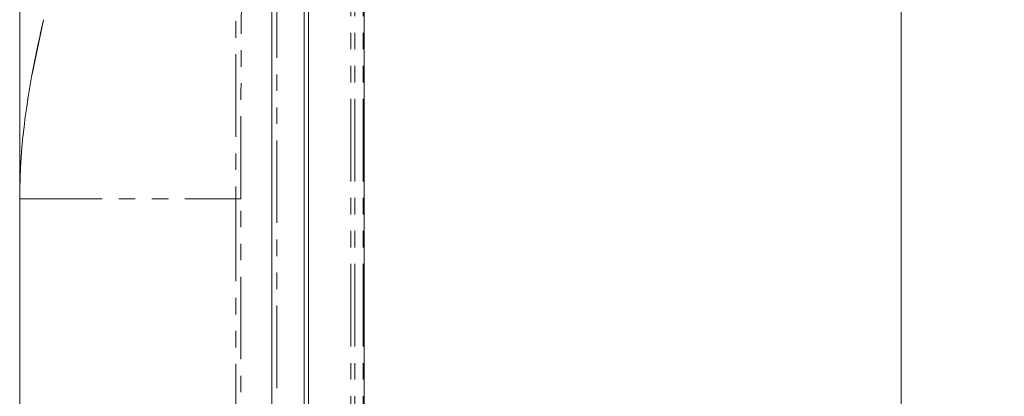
# Model space of a CAD drawing. Header units: millimetres. Extents: x 19 to 844, y 7 to 552.
# Tile 127 of 177: x 401 to 477, y 311 to 340. Entities that reach past the tile are written whole.
import ezdxf

# ---------------------------------------------------------------- set-up
doc = ezdxf.new("R2010")
doc.units = ezdxf.units.MM
doc.linetypes.add('PHANTOM', pattern=[12.7, 6.35, -1.27, 1.27, -1.27, 1.27, -1.27])
doc.styles.add('SLDTEXTSTYLE0', font='TXT', dxfattribs={"width": 0.75})
doc.dimstyles.new('SLDDIMSTYLE1', dxfattribs={"dimtxt": 3.5, "dimasz": 3.302, "dimexe": 0, "dimexo": 0.0625, "dimgap": 0.875, "dimtad": 0, "dimtih": 1, "dimtoh": 1, "dimdec": 1, "dimlfac": 2.5, "dimrnd": 1e-09, "dimzin": 12, "dimdsep": 46, "dimtxsty": 'SLDTEXTSTYLE0', "dimsah": 1, "dimcen": 0.09, "dimadec": 0, "dimazin": 3, "dimtfac": 1, "dimtdec": 1, "dimtofl": 0, "dimtmove": 0, "dimatfit": 3, "dimfxl": 0, "dimfrac": 2, "dimtolj": 1, "dimtzin": 12, "dimarcsym": 0})

# ---------------------------------------------------------------- blocks, each defined once
blk = doc.blocks.new('_D_12')
at = {"color": 7, "linetype": 'Continuous', "lineweight": 0}
for p, q in [((400.806, 327.919), (400.806, 396.062)), ((427.286, 378.819), (427.286, 396.062)), ((400.806, 392.887), (409.52, 392.887)), ((427.286, 392.887), (418.572, 392.887))]:
    blk.add_line(p, q, dxfattribs=at)
for points in [[(400.806, 392.887), (404.108, 392.379), (404.108, 393.395)], [(427.286, 392.887), (423.984, 393.395), (423.984, 392.379)]]:
    blk.add_solid(points, dxfattribs=at)
at = {"color": 7, "linetype": 'Continuous', "lineweight": 0, "insert": (409.52, 394.621), "char_height": 3.5, "attachment_point": 1, "style": 'SLDTEXTSTYLE0'}
blk.add_mtext('66.2', dxfattribs=at)
blk = doc.blocks.new('_D_13')
at = {"color": 7, "linetype": 'Continuous', "lineweight": 0}
for p, q in [((424.276, 379.673), (471.763, 379.673)), ((468.588, 379.673), (468.588, 291.927)), ((468.588, 198.625), (468.588, 286.371)), ((457.656, 198.625), (471.763, 198.625))]:
    blk.add_line(p, q, dxfattribs=at)
for points in [[(468.588, 379.673), (468.08, 376.371), (469.096, 376.371)], [(468.588, 198.625), (469.096, 201.927), (468.08, 201.927)]]:
    blk.add_solid(points, dxfattribs=at)
at = {"color": 7, "linetype": 'Continuous', "lineweight": 0, "insert": (462.77, 290.883), "char_height": 3.5, "attachment_point": 1, "style": 'SLDTEXTSTYLE0'}
blk.add_mtext('452.6', dxfattribs=at)

msp = doc.modelspace()

# ---------------------------------------------------------------- linework, layer by layer
at = {"color": 7, "linetype": 'Continuous', "lineweight": 15}
for p, q in [((420.206, 377.662), (420.206, 223.186)), ((422.686, 223.168), (422.686, 377.665)), ((422.686, 223.186), (422.686, 377.662)), ((423.006, 239.084), (423.006, 377.681)), ((427.286, 376.26), (427.286, 239.084)), ((402.637, 340.424), (401.762, 336.239)), ((400.806, 266.653), (400.806, 326.648)), ((400.806, 326.648), (400.806, 326.649))]:
    msp.add_line(p, q, dxfattribs=at)
at = {"color": 8, "linetype": 'PHANTOM', "lineweight": 0}
for p, q in [((420.571, 223.186), (420.571, 377.662)), ((426.261, 239.084), (426.261, 377.222)), ((426.585, 239.084), (426.585, 377.222)), ((427.204, 239.084), (427.205, 376.26)), ((417.425, 326.648), (417.424, 225.377)), ((417.808, 225.402), (417.808, 326.648))]:
    msp.add_line(p, q, dxfattribs=at)
at = {"color": 8, "linetype": 'PHANTOM', "lineweight": 0, "flags": 128}
msp.add_lwpolyline([(417.808, 326.648), (417.752, 326.648), (417.698, 326.648), (417.647, 326.648), (417.597, 326.648), (417.551, 326.648), (417.506, 326.648), (417.464, 326.648), (417.425, 326.648)], dxfattribs=at)
at = {"color": 8, "linetype": 'PHANTOM', "lineweight": 0}
for points, knots in [([(417.522, 375.861), (417.514, 374.865), (417.497, 372.801), (417.476, 369.6), (417.456, 366.185), (417.435, 361.703), (417.42, 356.583), (417.413, 350.544), (417.413, 344.664), (417.418, 338.51), (417.423, 332.556), (417.424, 328.577), (417.425, 326.648)], [0, 0, 0, 0, 0.060727, 0.125789, 0.195186, 0.268918, 0.398997, 0.507325, 0.637078, 0.757428, 0.882456, 1, 1, 1, 1]), ([(417.808, 326.648), (417.808, 327.564), (417.809, 329.614), (417.815, 333.023), (417.825, 336.207), (417.851, 342.357), (417.909, 351.248), (418.019, 363.547), (418.101, 371.746), (418.142, 375.846)], [0, 0, 0, 0, 0.0558137, 0.1249978, 0.2078567, 0.2499951, 0.4999918, 0.7499936, 1, 1, 1, 1]), ([(400.806, 326.648), (400.806, 326.648), (401.04, 326.648), (402.1, 326.648), (402.572, 326.648), (403.781, 326.648), (404.519, 326.648), (406.195, 326.648), (407.134, 326.648), (409.11, 326.648), (410.147, 326.648), (413.281, 326.648), (415.401, 326.648), (417.425, 326.648)], [0, 0, 0, 0, 0.25, 0.25, 0.375, 0.375, 0.5, 0.5, 0.625, 0.625, 0.75, 0.75, 1, 1, 1, 1])]:
    msp.add_open_spline(points, degree=3, knots=knots, dxfattribs=at)
at = {"color": 7, "linetype": 'Continuous', "lineweight": 15}
for points, knots in [([(402.649, 340.424), (402.544, 339.982), (401.511, 335.483), (400.806, 330.911), (400.806, 326.648)], [0.7227283, 0.7227283, 0.7227283, 0.7227283, 0.75, 0.9999996, 0.9999996, 0.9999996, 0.9999996]), ([(400.809, 327.175), (400.811, 327.298), (400.815, 327.545), (400.823, 327.878), (400.831, 328.127), (400.836, 328.267), (400.836, 328.266), (400.836, 328.266)], [0, 0, 0, 0, 0.214128, 0.428444, 0.645674, 0.86161, 1, 1, 1, 1]), ([(400.806, 326.649), (400.806, 326.729), (400.806, 326.814), (400.807, 326.992), (400.808, 327.083), (400.809, 327.175)], [0, 0, 0, 0, 0.5, 0.5, 1, 1, 1, 1])]:
    msp.add_open_spline(points, degree=3, knots=knots, dxfattribs=at)

# ---------------------------------------------------------------- dimensions: what is measured, and where the dimension line sits
at = {"color": 7, "linetype": 'Continuous', "lineweight": 0}
dim = msp.add_linear_dim(base=(400.806, 392.887), p1=(427.286, 377.549), p2=(400.806, 326.648), dimstyle='SLDDIMSTYLE1', dxfattribs=at)
dim.commit()
dim.dimension.update_dxf_attribs({"geometry": '_D_12', "text_midpoint": (414.046, 392.887), "dimtype": 160})
dim = msp.add_linear_dim(base=(468.588, 198.625), p1=(423.006, 379.673), p2=(456.386, 198.625), angle=90, dimstyle='SLDDIMSTYLE1', dxfattribs=at)
dim.commit()
dim.dimension.update_dxf_attribs({"geometry": '_D_13', "text_midpoint": (468.588, 289.149), "dimtype": 160})

doc.saveas('drawing.dxf')
